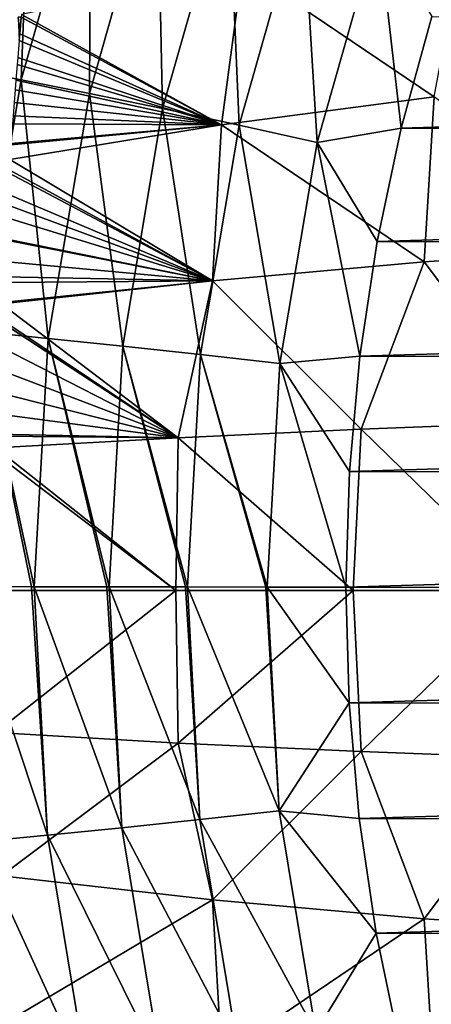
# Model space of a CAD drawing. Header units: metres. Extents: x -23 to 245, y -35 to 23.
# Tile 136 of 166: x 203.82 to 207.63, y -3.83 to 5.27. Entities that reach past the tile are written whole.
import ezdxf

# ---------------------------------------------------------------- set-up
doc = ezdxf.new("R2010")
doc.units = ezdxf.units.M
doc.layers.add('solid_509092_SW0002', color=7, linetype='CONTINUOUS')

msp = doc.modelspace()

# ---------------------------------------------------------------- linework, layer by layer
at = {"layer": 'solid_509092_SW0002'}
for points in [[(203.447296, 7.274304, 269.687988), (203.927277, 7.146271, 269.141876), (203.268173, 4.826712, 269.010681)], [(203.268173, 4.826712, 269.010681), (203.927277, 7.146271, 269.141876), (203.836288, 4.719223, 268.551636)], [(203.927277, 7.146271, 269.141876), (204.480713, 6.987134, 268.679932), (203.836288, 4.719223, 268.551636)], [(203.836288, 4.719223, 268.551636), (204.480713, 6.987134, 268.679932), (204.466721, 4.593378, 268.18869)], [(204.480713, 6.987134, 268.679932), (205.093964, 6.800819, 268.313538), (204.466721, 4.593378, 268.18869)], [(204.466721, 4.593378, 268.18869), (205.093964, 6.800819, 268.313538), (205.14389, 4.452281, 267.930725)], [(205.093964, 6.800819, 268.313538), (205.751862, 6.591923, 268.051758), (205.14389, 4.452281, 267.930725)], [(205.14389, 4.452281, 267.930725), (205.751862, 6.591923, 268.051758), (205.85112, 4.299414, 267.784149)], [(205.751862, 6.591923, 268.051758), (206.438217, 6.365598, 267.901031), (205.85112, 4.299414, 267.784149)], [(205.85112, 4.299414, 267.784149), (206.438217, 6.365598, 267.901031), (206.570938, 4.138546, 267.752563)], [(206.438217, 6.365598, 267.901031), (207.136063, 6.12743, 267.865082), (206.570938, 4.138546, 267.752563)], [(207.943954, 6.114782, 301.889679), (205.88118, 5.760515, 301.500824), (207.653641, 4.562274, 301.97699)], [(206.570938, 4.138546, 267.752563), (207.136063, 6.12743, 267.865082), (207.34877, 4.271845, 267.849335)], [(207.136063, 6.12743, 267.865082), (207.632446, 5.303587, 267.905823), (207.34877, 4.271845, 267.849335)], [(205.88118, 5.760515, 301.500824), (203.838684, 5.321696, 301.102905), (205.6866, 4.301312, 301.604584)], [(205.88118, 5.760515, 301.500824), (205.6866, 4.301312, 301.604584), (207.653641, 4.562274, 301.97699)], [(203.807785, 5.298163, 301.098785), (203.822998, 5.143155, 301.120789), (203.836655, 5.298814, 301.105225)], [(203.807785, 5.298163, 301.098785), (203.817856, 5.08323, 301.126678), (203.822998, 5.143155, 301.120789)], [(205.6866, 4.301312, 301.604584), (203.836655, 5.298814, 301.105225), (203.822998, 5.143155, 301.120789)], [(205.6866, 4.301312, 301.604584), (203.838684, 5.321696, 301.102905), (203.836655, 5.298814, 301.105225)], [(207.34877, 4.271845, 267.849335), (207.632446, 5.303587, 267.905823), (240.85788, 5.274447, 274.519592)], [(207.34877, 4.271845, 267.849335), (240.85788, 5.274447, 274.519592), (241.139816, 4.242216, 274.575714)], [(205.6866, 4.301312, 301.604584), (203.822998, 5.143155, 301.120789), (203.817856, 5.08323, 301.126678)], [(205.6866, 4.301312, 301.604584), (203.817856, 5.08323, 301.126678), (203.804581, 4.925702, 301.141785)], [(205.6866, 4.301312, 301.604584), (203.804581, 4.925702, 301.141785), (203.799149, 4.859915, 301.14798)], [(203.268173, 4.826712, 269.010681), (203.836288, 4.719223, 268.551636), (203.444824, 2.392027, 268.473724)], [(205.6866, 4.301312, 301.604584), (203.799149, 4.859915, 301.14798), (203.787354, 4.714795, 301.161316)], [(203.444824, 2.392027, 268.473724), (203.836288, 4.719223, 268.551636), (204.085693, 2.328233, 268.112823)], [(205.6866, 4.301312, 301.604584), (203.787354, 4.714795, 301.161316), (203.780365, 4.627453, 301.169128)], [(203.836288, 4.719223, 268.551636), (204.466721, 4.593378, 268.18869), (204.085693, 2.328233, 268.112823)], [(205.6866, 4.301312, 301.604584), (203.780365, 4.627453, 301.169128), (203.771164, 4.509995, 301.179443)], [(204.085693, 2.328233, 268.112823), (204.466721, 4.593378, 268.18869), (204.774567, 2.256708, 267.857208)], [(204.466721, 4.593378, 268.18869), (205.14389, 4.452281, 267.930725), (204.774567, 2.256708, 267.857208)], [(207.653641, 4.562274, 301.97699), (205.6866, 4.301312, 301.604584), (207.561646, 3.036266, 302.060974)], [(207.653641, 4.562274, 301.97699), (207.561646, 3.036266, 302.060974), (209.527008, 3.169675, 302.418976)], [(205.6866, 4.301312, 301.604584), (203.771164, 4.509995, 301.179443), (203.761612, 4.384685, 301.190155)], [(205.6866, 4.301312, 301.604584), (203.761612, 4.384685, 301.190155), (203.756165, 4.31157, 301.196259)], [(204.774567, 2.256708, 267.857208), (205.14389, 4.452281, 267.930725), (205.494476, 2.179218, 267.713165)], [(205.14389, 4.452281, 267.930725), (205.85112, 4.299414, 267.784149), (205.494476, 2.179218, 267.713165)], [(205.6866, 4.301312, 301.604584), (203.742203, 4.119035, 301.211884), (203.732559, 3.981123, 301.222626)], [(205.6866, 4.301312, 301.604584), (203.732559, 3.981123, 301.222626), (205.604218, 2.861414, 301.689819)], [(205.6866, 4.301312, 301.604584), (203.742981, 4.129932, 301.210999), (203.742203, 4.119035, 301.211884)], [(205.6866, 4.301312, 301.604584), (203.756165, 4.31157, 301.196259), (203.742981, 4.129932, 301.210999)], [(205.494476, 2.179218, 267.713165), (205.85112, 4.299414, 267.784149), (206.227631, 2.097673, 267.684235)], [(205.6866, 4.301312, 301.604584), (205.604218, 2.861414, 301.689819), (207.561646, 3.036266, 302.060974)], [(205.85112, 4.299414, 267.784149), (206.570938, 4.138546, 267.752563), (206.227631, 2.097673, 267.684235)], [(206.570938, 4.138546, 267.752563), (207.34877, 4.271845, 267.849335), (207.126694, 3.224519, 267.805145)], [(207.126694, 3.224519, 267.805145), (207.34877, 4.271845, 267.849335), (241.139816, 4.242216, 274.575714)], [(207.126694, 3.224519, 267.805145), (241.139816, 4.242216, 274.575714), (241.360123, 3.194454, 274.619568)], [(206.227631, 2.097673, 267.684235), (206.570938, 4.138546, 267.752563), (206.967056, 2.165418, 267.773376)], [(206.570938, 4.138546, 267.752563), (207.126694, 3.224519, 267.805145), (206.967056, 2.165418, 267.773376)], [(205.604218, 2.861414, 301.689819), (203.732559, 3.981123, 301.222626), (203.726166, 3.886325, 301.229828)], [(205.604218, 2.861414, 301.689819), (203.724228, 3.857101, 301.232025), (203.711731, 3.66252, 301.246155)], [(205.604218, 2.861414, 301.689819), (203.726166, 3.886325, 301.229828), (203.724228, 3.857101, 301.232025)], [(205.604218, 2.861414, 301.689819), (203.711731, 3.66252, 301.246155), (203.705566, 3.563298, 301.253113)], [(205.604218, 2.861414, 301.689819), (203.705566, 3.563298, 301.253113), (203.698517, 3.446767, 301.260986)], [(205.604218, 2.861414, 301.689819), (203.698517, 3.446767, 301.260986), (203.687149, 3.248794, 301.273834)], [(205.604218, 2.861414, 301.689819), (203.68663, 3.239248, 301.274445), (203.675751, 3.039201, 301.286621)], [(205.604218, 2.861414, 301.689819), (203.687149, 3.248794, 301.273834), (203.68663, 3.239248, 301.274445)], [(206.967056, 2.165418, 267.773376), (207.126694, 3.224519, 267.805145), (241.360123, 3.194454, 274.619568)], [(206.967056, 2.165418, 267.773376), (241.360123, 3.194454, 274.619568), (241.517975, 2.135152, 274.651001)], [(208.677658, 1.554857, 302.326691), (209.527008, 3.169675, 302.418976), (207.561646, 3.036266, 302.060974)], [(205.604218, 2.861414, 301.689819), (203.675751, 3.039201, 301.286621), (203.668457, 2.899248, 301.294647)], [(206.979538, 1.490641, 302.012665), (207.561646, 3.036266, 302.060974), (205.604218, 2.861414, 301.689819)], [(206.979538, 1.490641, 302.012665), (208.677658, 1.554857, 302.326691), (207.561646, 3.036266, 302.060974)], [(205.604218, 2.861414, 301.689819), (203.65654, 2.660959, 301.307434), (203.655884, 2.647719, 301.308105)], [(205.286026, 1.411137, 301.688873), (205.604218, 2.861414, 301.689819), (203.655884, 2.647719, 301.308105)], [(205.604218, 2.861414, 301.689819), (203.665771, 2.84656, 301.297577), (203.65654, 2.660959, 301.307434)], [(205.604218, 2.861414, 301.689819), (203.668457, 2.899248, 301.294647), (203.665771, 2.84656, 301.297577)], [(205.286026, 1.411137, 301.688873), (206.979538, 1.490641, 302.012665), (205.604218, 2.861414, 301.689819)], [(205.286026, 1.411137, 301.688873), (203.655884, 2.647719, 301.308105), (203.649063, 2.506531, 301.315063)], [(205.286026, 1.411137, 301.688873), (203.647903, 2.482005, 301.316223), (203.637299, 2.253659, 301.326508)], [(205.286026, 1.411137, 301.688873), (203.649063, 2.506531, 301.315063), (203.647903, 2.482005, 301.316223)], [(203.932159, 0.033874, 268.097839), (203.311234, 0.034782, 268.447113), (203.444824, 2.392027, 268.473724)], [(203.444824, 2.392027, 268.473724), (204.085693, 2.328233, 268.112823), (203.955658, 0.033839, 268.086945)], [(203.932159, 0.033874, 268.097839), (203.444824, 2.392027, 268.473724), (203.955658, 0.033839, 268.086945)], [(204.628235, 0.032817, 267.83786), (203.955658, 0.033839, 268.086945), (204.085693, 2.328233, 268.112823)], [(204.085693, 2.328233, 268.112823), (204.774567, 2.256708, 267.857208), (204.648529, 0.032785, 267.832123)], [(204.628235, 0.032817, 267.83786), (204.085693, 2.328233, 268.112823), (204.648529, 0.032785, 267.832123)], [(205.286026, 1.411137, 301.688873), (203.637299, 2.253659, 301.326508), (203.627655, 2.040084, 301.335083)], [(205.356598, 0.031671, 267.690857), (204.648529, 0.032785, 267.832123), (204.774567, 2.256708, 267.857208)], [(204.774567, 2.256708, 267.857208), (205.494476, 2.179218, 267.713165), (205.372772, 0.031646, 267.688934)], [(205.356598, 0.031671, 267.690857), (204.774567, 2.256708, 267.857208), (205.372772, 0.031646, 267.688934)], [(206.099014, 0.030467, 267.660461), (205.372772, 0.031646, 267.688934), (205.494476, 2.179218, 267.713165)], [(205.494476, 2.179218, 267.713165), (206.227631, 2.097673, 267.684235), (206.110489, 0.030448, 267.660919)], [(206.099014, 0.030467, 267.660461), (205.494476, 2.179218, 267.713165), (206.110489, 0.030448, 267.660919)], [(206.110489, 0.030448, 267.660919), (206.227631, 2.097673, 267.684235), (206.836929, 0.029602, 267.747467)], [(206.227631, 2.097673, 267.684235), (206.967056, 2.165418, 267.773376), (206.870346, 1.099177, 267.75412)], [(206.227631, 2.097673, 267.684235), (206.870346, 1.099177, 267.75412), (206.836929, 0.029602, 267.747467)], [(206.870346, 1.099177, 267.75412), (206.967056, 2.165418, 267.773376), (241.517975, 2.135152, 274.651001)], [(206.870346, 1.099177, 267.75412), (241.517975, 2.135152, 274.651001), (241.612854, 1.069042, 274.669861)], [(205.286026, 1.411137, 301.688873), (203.627655, 2.040084, 301.335083), (203.618469, 1.829148, 301.342621)], [(205.286026, 1.411137, 301.688873), (203.618469, 1.829148, 301.342621), (203.610214, 1.63196, 301.348785)], [(205.286026, 1.411137, 301.688873), (203.610214, 1.63196, 301.348785), (203.602554, 1.444228, 301.353912)], [(206.979538, 1.490641, 302.012665), (208.508743, 0, 302.315979), (208.677658, 1.554857, 302.326691)], [(205.286026, 1.411137, 301.688873), (206.905777, 0, 302.01886), (206.979538, 1.490641, 302.012665)], [(206.979538, 1.490641, 302.012665), (206.905777, 0, 302.01886), (208.508743, 0, 302.315979)], [(205.286026, 1.411137, 301.688873), (203.601822, 1.425912, 301.35437), (203.597549, 1.316592, 301.356964)], [(205.286026, 1.411137, 301.688873), (203.597549, 1.316592, 301.356964), (205.266769, 0, 301.7052)], [(205.286026, 1.411137, 301.688873), (203.602554, 1.444228, 301.353912), (203.601822, 1.425912, 301.35437)], [(205.286026, 1.411137, 301.688873), (205.266769, 0, 301.7052), (206.905777, 0, 302.01886)], [(203.595581, 1.265326, 301.358093), (205.266769, 0, 301.7052), (203.597549, 1.316592, 301.356964)], [(203.595581, 1.265326, 301.358093), (203.591873, 0, 301.375793), (205.266769, 0, 301.7052)], [(206.870346, 1.099177, 267.75412), (241.612854, 1.069042, 274.669861), (206.836929, 0.029602, 267.747467)], [(241.612854, 1.069042, 274.669861), (241.644455, 0, 274.676178), (206.836929, 0.029602, 267.747467)], [(204.078522, -2.263381, 268.111389), (203.311234, 0.034782, 268.447113), (203.932159, 0.033874, 268.097839)], [(203.437454, -2.32537, 268.47226), (203.311234, 0.034782, 268.447113), (204.078522, -2.263381, 268.111389)], [(205.266769, 0, 301.7052), (203.591873, 0, 301.375793), (203.597458, -1.314181, 301.356995)], [(205.266769, 0, 301.7052), (203.597458, -1.314181, 301.356995), (205.286057, -1.411139, 301.688873)], [(204.078522, -2.263381, 268.111389), (203.932159, 0.033874, 268.097839), (203.955658, 0.033839, 268.086945)], [(204.767624, -2.193877, 267.855835), (203.955658, 0.033839, 268.086945), (204.628235, 0.032817, 267.83786)], [(204.078522, -2.263381, 268.111389), (203.955658, 0.033839, 268.086945), (204.767624, -2.193877, 267.855835)], [(204.767624, -2.193877, 267.855835), (204.628235, 0.032817, 267.83786), (204.648529, 0.032785, 267.832123)], [(205.487762, -2.118571, 267.711823), (204.648529, 0.032785, 267.832123), (205.356598, 0.031671, 267.690857)], [(204.767624, -2.193877, 267.855835), (204.648529, 0.032785, 267.832123), (205.487762, -2.118571, 267.711823)], [(206.905777, 0, 302.01886), (205.266769, 0, 301.7052), (205.286057, -1.411139, 301.688873)], [(206.905777, 0, 302.01886), (205.286057, -1.411139, 301.688873), (206.979553, -1.490642, 302.012695)], [(205.487762, -2.118571, 267.711823), (205.356598, 0.031671, 267.690857), (205.372772, 0.031646, 267.688934)], [(206.221191, -2.039321, 267.682953), (205.372772, 0.031646, 267.688934), (206.099014, 0.030467, 267.660461)], [(205.487762, -2.118571, 267.711823), (205.372772, 0.031646, 267.688934), (206.221191, -2.039321, 267.682953)], [(206.221191, -2.039321, 267.682953), (206.099014, 0.030467, 267.660461), (206.110489, 0.030448, 267.660919)], [(206.110489, 0.030448, 267.660919), (206.836929, 0.029602, 267.747467), (206.866913, -1.041165, 267.753418)], [(206.221191, -2.039321, 267.682953), (206.110489, 0.030448, 267.660919), (206.866913, -1.041165, 267.753418)], [(241.644455, 0, 274.676178), (206.866913, -1.041165, 267.753418), (206.836929, 0.029602, 267.747467)], [(241.644455, 0, 274.676178), (241.612778, -1.070285, 274.669861), (206.866913, -1.041165, 267.753418)], [(208.508743, 0, 302.315979), (206.905777, 0, 302.01886), (206.979553, -1.490642, 302.012695)], [(208.508743, 0, 302.315979), (206.979553, -1.490642, 302.012695), (208.677673, -1.554858, 302.326691)], [(206.221191, -2.039321, 267.682953), (206.866913, -1.041165, 267.753418), (206.960312, -2.108806, 267.772034)], [(241.612778, -1.070285, 274.669861), (206.960312, -2.108806, 267.772034), (206.866913, -1.041165, 267.753418)], [(241.612778, -1.070285, 274.669861), (241.517685, -2.137567, 274.65094), (206.960312, -2.108806, 267.772034)], [(205.286057, -1.411139, 301.688873), (203.597458, -1.314181, 301.356995), (203.655441, -2.638679, 301.308563)], [(205.286057, -1.411139, 301.688873), (203.655441, -2.638679, 301.308563), (205.604431, -2.861435, 301.68985)], [(206.979553, -1.490642, 302.012695), (205.286057, -1.411139, 301.688873), (205.604431, -2.861435, 301.68985)], [(206.979553, -1.490642, 302.012695), (205.604431, -2.861435, 301.68985), (207.561783, -3.036277, 302.060974)], [(208.677673, -1.554858, 302.326691), (206.979553, -1.490642, 302.012695), (207.561783, -3.036277, 302.060974)], [(208.677673, -1.554858, 302.326691), (207.561783, -3.036277, 302.060974), (209.527069, -3.169679, 302.418976)], [(205.487762, -2.118571, 267.711823), (206.221191, -2.039321, 267.682953), (206.558594, -4.083418, 267.750122)], [(206.221191, -2.039321, 267.682953), (206.960312, -2.108806, 267.772034), (207.116821, -3.169523, 267.803192)], [(206.558594, -4.083418, 267.750122), (206.221191, -2.039321, 267.682953), (207.116821, -3.169523, 267.803192)], [(204.767624, -2.193877, 267.855835), (205.487762, -2.118571, 267.711823), (205.838287, -4.242116, 267.781586)], [(205.838287, -4.242116, 267.781586), (205.487762, -2.118571, 267.711823), (206.558594, -4.083418, 267.750122)], [(241.517685, -2.137567, 274.65094), (207.116821, -3.169523, 267.803192), (206.960312, -2.108806, 267.772034)], [(241.517685, -2.137567, 274.65094), (241.359482, -3.197975, 274.619446), (207.116821, -3.169523, 267.803192)], [(203.437454, -2.32537, 268.47226), (204.078522, -2.263381, 268.111389), (204.453003, -4.532109, 268.185944)], [(204.078522, -2.263381, 268.111389), (204.767624, -2.193877, 267.855835), (205.1306, -4.39292, 267.92807)], [(204.453003, -4.532109, 268.185944), (204.078522, -2.263381, 268.111389), (205.1306, -4.39292, 267.92807)], [(205.1306, -4.39292, 267.92807), (204.767624, -2.193877, 267.855835), (205.838287, -4.242116, 267.781586)], [(203.822189, -4.656248, 268.548828), (203.437454, -2.32537, 268.47226), (204.453003, -4.532109, 268.185944)], [(205.604431, -2.861435, 301.68985), (203.655441, -2.638679, 301.308563), (203.73201, -3.973224, 301.223236)], [(205.604431, -2.861435, 301.68985), (203.73201, -3.973224, 301.223236), (205.687149, -4.301392, 301.604675)], [(207.561783, -3.036277, 302.060974), (205.604431, -2.861435, 301.68985), (205.687149, -4.301392, 301.604675)], [(207.561783, -3.036277, 302.060974), (205.687149, -4.301392, 301.604675), (207.654129, -4.56233, 301.977081)], [(209.527069, -3.169679, 302.418976), (207.561783, -3.036277, 302.060974), (207.654129, -4.56233, 301.977081)], [(206.558594, -4.083418, 267.750122), (207.116821, -3.169523, 267.803192), (207.335922, -4.21868, 267.846802)], [(241.359482, -3.197975, 274.619446), (207.335922, -4.21868, 267.846802), (207.116821, -3.169523, 267.803192)], [(241.359482, -3.197975, 274.619446), (241.138702, -4.246787, 274.5755), (207.335922, -4.21868, 267.846802)]]:
    msp.add_3dface(points, dxfattribs=at)

doc.saveas('drawing.dxf')
